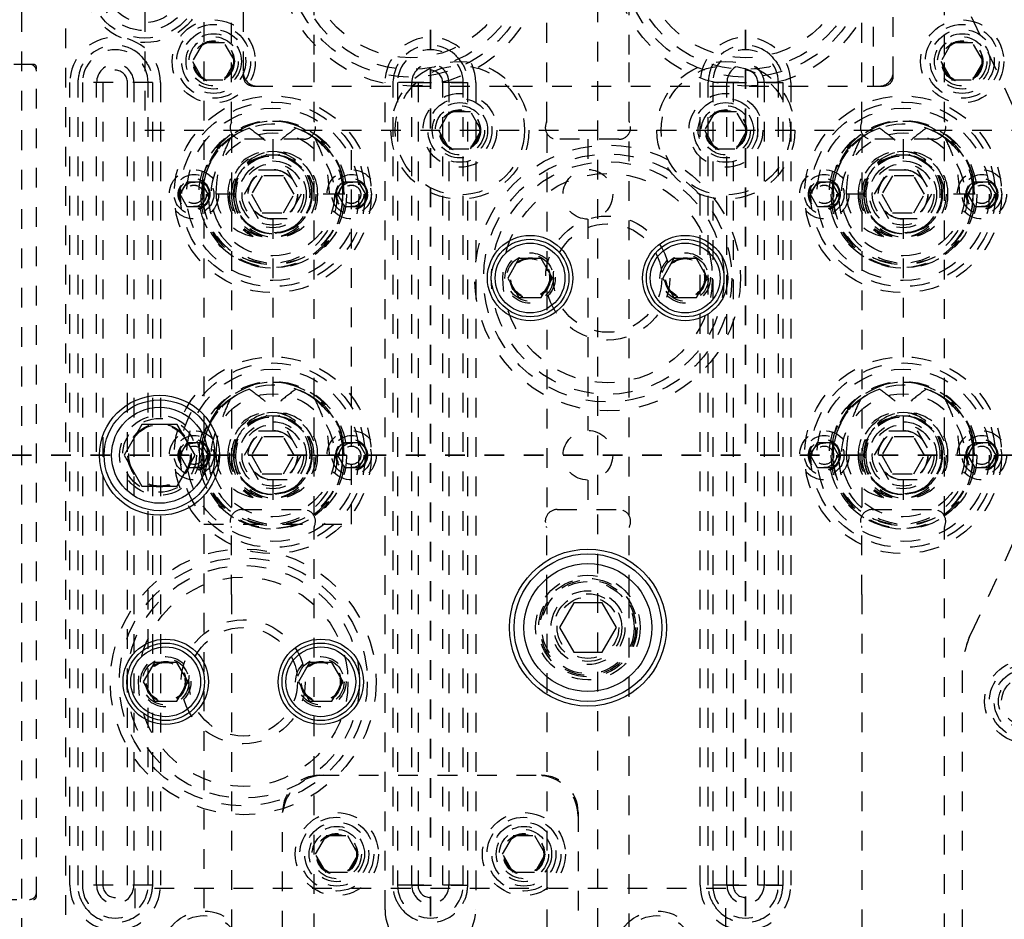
# Model space of a CAD drawing. Header units: inches. Extents: x 1694 to 2505, y -239 to -56.
# Tile 71 of 179: x 1748.53 to 1753.53, y -156.96 to -152.39. Entities that reach past the tile are written whole.
import ezdxf

# ---------------------------------------------------------------- set-up
doc = ezdxf.new("R2010")
doc.units = ezdxf.units.IN
doc.header["$LTSCALE"] = 0.5
doc.header["$MEASUREMENT"] = 0
doc.linetypes.add('HIDDEN', pattern=[0.225, 0.15, -0.075])
doc.linetypes.add('PHANTOM', pattern=[0.25, 0.125, -0.025, 0.025, -0.025, 0.025, -0.025])
doc.layers.add('SID-M-H', color=4, linetype='HIDDEN')
doc.layers.add('SID-M-S', color=105, linetype='Continuous')

msp = doc.modelspace()

# ---------------------------------------------------------------- linework, layer by layer
at = {"color": 7, "linetype": 'PHANTOM', "lineweight": 35}
for p, q in [((1750.61658, -137.23909), (1750.61658, -171.9591)), ((1752.21658, -137.23909), (1752.21658, -171.9591)), ((1774.79158, -154.5991), (1727.51658, -154.5991))]:
    msp.add_line(p, q, dxfattribs=at)
at = {"layer": 'SID-M-H'}
for p, q in [((1749.46658, -142.5991), (1749.46658, -166.5991)), ((1751.46658, -166.5991), (1751.46658, -142.5991)), ((1748.54158, -147.3491), (1748.54158, -161.8491)), ((1749.16658, -149.9491), (1749.16658, -152.9491)), ((1752.96658, -152.6741), (1752.96658, -150.1416)), ((1748.76658, -157.93225), (1748.76658, -150.49094)), ((1749.60713, -152.90413), (1749.60713, -150.96073)), ((1750.02603, -152.56357), (1750.02603, -150.96073)), ((1751.20713, -152.90413), (1751.20713, -150.96073)), ((1749.66658, -151.1491), (1749.66658, -152.6741)), ((1751.62603, -152.56357), (1751.62603, -151.27386)), ((1752.80713, -152.90413), (1752.80713, -151.27386)), ((1753.22603, -152.56357), (1753.22603, -151.27386)), ((1752.86658, -152.7241), (1752.86658, -151.3241)), ((1753.36156, -152.37054), (1753.91266, -153.55238)), ((1749.46246, -152.50535), (1749.40833, -152.5991)), ((1749.57071, -152.50535), (1749.46246, -152.50535)), ((1749.62484, -152.5991), (1749.57071, -152.50535)), ((1753.26246, -152.50535), (1753.20833, -152.5991)), ((1753.37071, -152.50535), (1753.26246, -152.50535)), ((1753.42484, -152.5991), (1753.37071, -152.50535)), ((1750.02603, -152.90413), (1750.02603, -152.56357)), ((1751.62603, -152.90413), (1751.62603, -152.56357)), ((1753.22603, -152.90413), (1753.22603, -152.56357)), ((1748.60158, -152.6141), (1746.61658, -152.6141)), ((1749.40833, -152.5991), (1749.46246, -152.69285)), ((1749.57071, -152.69285), (1749.62484, -152.5991)), ((1753.20833, -152.5991), (1753.26246, -152.69285)), ((1753.37071, -152.69285), (1753.42484, -152.5991)), ((1748.61658, -156.8391), (1748.61658, -152.6291)), ((1748.78658, -156.78212), (1748.78658, -152.70657)), ((1748.82761, -156.78212), (1748.82761, -152.70657)), ((1749.20556, -152.70657), (1748.82761, -152.70657)), ((1748.84992, -152.70657), (1748.84992, -156.78212)), ((1748.92209, -156.78212), (1748.92209, -152.70657)), ((1748.95408, -152.70657), (1748.95408, -156.78212)), ((1749.07908, -156.78212), (1749.07908, -152.70657)), ((1749.11107, -152.70657), (1749.11107, -156.78212)), ((1749.18324, -156.78212), (1749.18324, -152.70657)), ((1749.20556, -152.70657), (1749.20556, -156.78212)), ((1749.24658, -152.70657), (1749.24658, -156.78212)), ((1749.46246, -152.69285), (1749.57071, -152.69285)), ((1750.38658, -156.90712), (1750.38658, -152.70657)), ((1750.42761, -156.78212), (1750.42761, -152.70657)), ((1750.55408, -152.70657), (1750.42761, -152.70657)), ((1750.44992, -152.70657), (1750.44992, -156.78212)), ((1750.52209, -152.70657), (1750.80556, -152.70657)), ((1750.52209, -156.78212), (1750.52209, -152.70657)), ((1750.78324, -152.70657), (1750.55408, -152.70657)), ((1750.55408, -152.70657), (1750.55408, -156.78212)), ((1750.67908, -156.78212), (1750.67908, -152.70657)), ((1750.71107, -152.70657), (1750.71107, -156.78212)), ((1750.78324, -156.78212), (1750.78324, -152.70657)), ((1750.80556, -152.70657), (1750.80556, -156.78212)), ((1750.84658, -152.70657), (1750.84658, -156.90712)), ((1751.98658, -156.78212), (1751.98658, -152.70657)), ((1752.02761, -156.78212), (1752.02761, -152.70657)), ((1752.15408, -152.70657), (1752.02761, -152.70657)), ((1752.04992, -152.70657), (1752.04992, -156.78212)), ((1752.12209, -152.70657), (1752.40556, -152.70657)), ((1752.12209, -156.78212), (1752.12209, -152.70657)), ((1752.38324, -152.70657), (1752.15408, -152.70657)), ((1752.15408, -152.70657), (1752.15408, -156.78212)), ((1752.27908, -156.78212), (1752.27908, -152.70657)), ((1752.31107, -152.70657), (1752.31107, -156.78212)), ((1752.38324, -156.78212), (1752.38324, -152.70657)), ((1752.40556, -152.70657), (1752.40556, -156.78212)), ((1752.44658, -152.70657), (1752.44658, -156.78212)), ((1753.26246, -152.69285), (1753.37071, -152.69285)), ((1749.71658, -152.7241), (1751.03468, -152.7241)), ((1751.03468, -152.7241), (1752.91658, -152.7241)), ((1750.71246, -152.85535), (1750.65833, -152.9491)), ((1750.82071, -152.85535), (1750.71246, -152.85535)), ((1750.87484, -152.9491), (1750.82071, -152.85535)), ((1752.06246, -152.85535), (1752.00833, -152.9491)), ((1752.17071, -152.85535), (1752.06246, -152.85535)), ((1752.22484, -152.9491), (1752.17071, -152.85535)), ((1749.16658, -152.9491), (1753.66658, -152.9491)), ((1749.60713, -152.96277), (1749.60713, -154.90652)), ((1750.02603, -154.90652), (1750.02603, -152.96277)), ((1750.21658, -154.9491), (1750.21658, -152.9491)), ((1750.65833, -152.9491), (1750.71246, -153.04285)), ((1750.82071, -153.04285), (1750.87484, -152.9491)), ((1751.20713, -152.96277), (1751.20713, -154.90652)), ((1751.62603, -154.90652), (1751.62603, -152.96277)), ((1752.00833, -152.9491), (1752.06246, -153.04285)), ((1752.17071, -153.04285), (1752.22484, -152.9491)), ((1752.80713, -152.96277), (1752.80713, -154.90652)), ((1753.22603, -154.90652), (1753.22603, -152.96277)), ((1749.97303, -152.99464), (1749.66013, -152.99464)), ((1749.81658, -152.99464), (1749.81658, -153.1481)), ((1750.05841, -153.01249), (1750.01533, -152.97844)), ((1750.07463, -153.02848), (1750.05841, -153.01249)), ((1751.57303, -152.99464), (1751.26013, -152.99464)), ((1751.41658, -152.99464), (1751.41658, -153.1481)), ((1753.17303, -152.99464), (1752.86013, -152.99464)), ((1753.01658, -152.99464), (1753.01658, -153.1481)), ((1753.25841, -153.01249), (1753.21533, -152.97844)), ((1753.27463, -153.02848), (1753.25841, -153.01249)), ((1750.71246, -153.04285), (1750.82071, -153.04285)), ((1752.06246, -153.04285), (1752.17071, -153.04285)), ((1749.67225, -153.2741), (1749.74441, -153.1491)), ((1749.74441, -153.1491), (1749.88875, -153.1491)), ((1749.88875, -153.1491), (1749.96092, -153.2741)), ((1752.87225, -153.2741), (1752.94441, -153.1491)), ((1752.94441, -153.1491), (1753.08875, -153.1491)), ((1753.08875, -153.1491), (1753.16092, -153.2741)), ((1749.3805, -153.2116), (1749.34441, -153.2741)), ((1749.45267, -153.2116), (1749.3805, -153.2116)), ((1749.48875, -153.2741), (1749.45267, -153.2116)), ((1749.45926, -153.19275), (1749.45463, -153.2741)), ((1749.76246, -153.18035), (1749.70833, -153.2741)), ((1749.87071, -153.18035), (1749.76246, -153.18035)), ((1749.92484, -153.2741), (1749.87071, -153.18035)), ((1750.1805, -153.2116), (1750.14441, -153.2741)), ((1750.17854, -153.2741), (1750.1739, -153.19275)), ((1750.25267, -153.2116), (1750.1805, -153.2116)), ((1750.28875, -153.2741), (1750.25267, -153.2116)), ((1752.5805, -153.2116), (1752.54441, -153.2741)), ((1752.65267, -153.2116), (1752.5805, -153.2116)), ((1752.68875, -153.2741), (1752.65267, -153.2116)), ((1752.65926, -153.19275), (1752.65463, -153.2741)), ((1752.96246, -153.18035), (1752.90833, -153.2741)), ((1753.07071, -153.18035), (1752.96246, -153.18035)), ((1753.12484, -153.2741), (1753.07071, -153.18035)), ((1753.3805, -153.2116), (1753.34441, -153.2741)), ((1753.37854, -153.2741), (1753.3739, -153.19275)), ((1753.45267, -153.2116), (1753.3805, -153.2116)), ((1753.48875, -153.2741), (1753.45267, -153.2116)), ((1749.34441, -153.2741), (1749.3805, -153.3366)), ((1749.62761, -153.2741), (1749.45056, -153.2741)), ((1749.45267, -153.3366), (1749.48875, -153.2741)), ((1749.74441, -153.3991), (1749.67225, -153.2741)), ((1749.70833, -153.2741), (1749.76246, -153.36785)), ((1749.87071, -153.36785), (1749.92484, -153.2741)), ((1749.96092, -153.2741), (1749.88875, -153.3991)), ((1750.00556, -153.2741), (1750.01533, -153.2741)), ((1750.17283, -153.2741), (1750.01533, -153.2741)), ((1750.14441, -153.2741), (1750.1805, -153.3366)), ((1750.18261, -153.2741), (1750.17283, -153.2741)), ((1750.25267, -153.3366), (1750.28875, -153.2741)), ((1752.54441, -153.2741), (1752.5805, -153.3366)), ((1752.82761, -153.2741), (1752.65056, -153.2741)), ((1752.65267, -153.3366), (1752.68875, -153.2741)), ((1752.94441, -153.3991), (1752.87225, -153.2741)), ((1752.90833, -153.2741), (1752.96246, -153.36785)), ((1753.07071, -153.36785), (1753.12484, -153.2741)), ((1753.16092, -153.2741), (1753.08875, -153.3991)), ((1753.20556, -153.2741), (1753.21533, -153.2741)), ((1753.37283, -153.2741), (1753.21533, -153.2741)), ((1753.34441, -153.2741), (1753.3805, -153.3366)), ((1753.38261, -153.2741), (1753.37283, -153.2741)), ((1753.45267, -153.3366), (1753.48875, -153.2741)), ((1749.3805, -153.3366), (1749.45267, -153.3366)), ((1750.1805, -153.3366), (1750.25267, -153.3366)), ((1752.5805, -153.3366), (1752.65267, -153.3366)), ((1753.3805, -153.3366), (1753.45267, -153.3366)), ((1749.88875, -153.3991), (1749.74441, -153.3991)), ((1749.76246, -153.36785), (1749.87071, -153.36785)), ((1749.81658, -153.4001), (1749.81658, -154.4731)), ((1751.41658, -153.4001), (1751.41658, -154.4731)), ((1753.08875, -153.3991), (1752.94441, -153.3991)), ((1752.96246, -153.36785), (1753.07071, -153.36785)), ((1753.01658, -153.4001), (1753.01658, -154.4731)), ((1750.05841, -154.33749), (1750.01533, -154.30344)), ((1753.25841, -154.33749), (1753.21533, -154.30344)), ((1750.07463, -154.35348), (1750.05841, -154.33749)), ((1753.27463, -154.35348), (1753.25841, -154.33749)), ((1753.91266, -154.32081), (1753.36156, -155.50265)), ((1749.67225, -154.5991), (1749.74441, -154.4741)), ((1749.76246, -154.50535), (1749.70833, -154.5991)), ((1749.74441, -154.4741), (1749.88875, -154.4741)), ((1749.87071, -154.50535), (1749.76246, -154.50535)), ((1749.92484, -154.5991), (1749.87071, -154.50535)), ((1749.88875, -154.4741), (1749.96092, -154.5991)), ((1752.87225, -154.5991), (1752.94441, -154.4741)), ((1752.96246, -154.50535), (1752.90833, -154.5991)), ((1752.94441, -154.4741), (1753.08875, -154.4741)), ((1753.07071, -154.50535), (1752.96246, -154.50535)), ((1753.12484, -154.5991), (1753.07071, -154.50535)), ((1753.08875, -154.4741), (1753.16092, -154.5991)), ((1749.3805, -154.5366), (1749.34441, -154.5991)), ((1749.45267, -154.5366), (1749.3805, -154.5366)), ((1749.48875, -154.5991), (1749.45267, -154.5366)), ((1749.45926, -154.51775), (1749.45463, -154.5991)), ((1750.1805, -154.5366), (1750.14441, -154.5991)), ((1750.17854, -154.5991), (1750.1739, -154.51775)), ((1750.25267, -154.5366), (1750.1805, -154.5366)), ((1750.28875, -154.5991), (1750.25267, -154.5366)), ((1752.5805, -154.5366), (1752.54441, -154.5991)), ((1752.65267, -154.5366), (1752.5805, -154.5366)), ((1752.68875, -154.5991), (1752.65267, -154.5366)), ((1752.65926, -154.51775), (1752.65463, -154.5991)), ((1753.3805, -154.5366), (1753.34441, -154.5991)), ((1753.37854, -154.5991), (1753.3739, -154.51775)), ((1753.45267, -154.5366), (1753.3805, -154.5366)), ((1753.48875, -154.5991), (1753.45267, -154.5366)), ((1749.34441, -154.5991), (1749.3805, -154.6616)), ((1749.62761, -154.5991), (1749.45056, -154.5991)), ((1749.45267, -154.6616), (1749.48875, -154.5991)), ((1749.74441, -154.7241), (1749.67225, -154.5991)), ((1749.70833, -154.5991), (1749.76246, -154.69285)), ((1749.87071, -154.69285), (1749.92484, -154.5991)), ((1749.96092, -154.5991), (1749.88875, -154.7241)), ((1750.00556, -154.5991), (1750.17283, -154.5991)), ((1750.14441, -154.5991), (1750.1805, -154.6616)), ((1750.18261, -154.5991), (1750.17283, -154.5991)), ((1750.25267, -154.6616), (1750.28875, -154.5991)), ((1752.54441, -154.5991), (1752.5805, -154.6616)), ((1752.82761, -154.5991), (1752.65056, -154.5991)), ((1752.65267, -154.6616), (1752.68875, -154.5991)), ((1752.94441, -154.7241), (1752.87225, -154.5991)), ((1752.90833, -154.5991), (1752.96246, -154.69285)), ((1753.07071, -154.69285), (1753.12484, -154.5991)), ((1753.16092, -154.5991), (1753.08875, -154.7241)), ((1753.20556, -154.5991), (1753.21533, -154.5991)), ((1753.38261, -154.5991), (1753.21533, -154.5991)), ((1753.34441, -154.5991), (1753.3805, -154.6616)), ((1753.45267, -154.6616), (1753.48875, -154.5991)), ((1749.3805, -154.6616), (1749.45267, -154.6616)), ((1750.1805, -154.6616), (1750.25267, -154.6616)), ((1752.5805, -154.6616), (1752.65267, -154.6616)), ((1753.3805, -154.6616), (1753.45267, -154.6616)), ((1749.76246, -154.69285), (1749.87071, -154.69285)), ((1752.96246, -154.69285), (1753.07071, -154.69285)), ((1749.88875, -154.7241), (1749.74441, -154.7241)), ((1749.81658, -154.7251), (1749.81658, -154.87464)), ((1751.41658, -154.7251), (1751.41658, -154.87464)), ((1753.08875, -154.7241), (1752.94441, -154.7241)), ((1753.01658, -154.7251), (1753.01658, -154.87464)), ((1749.66013, -154.87464), (1749.97303, -154.87464)), ((1751.26013, -154.87464), (1751.57303, -154.87464)), ((1752.86013, -154.87464), (1753.17303, -154.87464)), ((1749.46658, -154.9491), (1750.21658, -154.9491)), ((1749.60713, -155.30571), (1749.60713, -154.96515)), ((1750.02603, -157.0261), (1750.02603, -154.96515)), ((1751.20713, -155.30571), (1751.20713, -154.96515)), ((1751.62603, -155.30571), (1751.62603, -154.96515)), ((1752.80713, -155.30571), (1752.80713, -154.96515)), ((1753.22603, -157.0261), (1753.22603, -154.96515)), ((1749.60713, -155.30571), (1749.60713, -157.09154)), ((1751.20713, -155.30571), (1751.20713, -157.09154)), ((1751.62603, -157.0261), (1751.62603, -155.30571)), ((1752.80713, -155.30571), (1752.80713, -157.09154)), ((1753.31658, -155.70551), (1753.31658, -159.9316)), ((1750.05358, -156.2241), (1751.17958, -156.2241)), ((1749.86658, -158.4121), (1749.86658, -156.4111)), ((1751.36658, -156.4111), (1751.36658, -158.4121)), ((1750.03333, -156.6241), (1750.08746, -156.53035)), ((1750.08746, -156.53035), (1750.19571, -156.53035)), ((1750.19571, -156.53035), (1750.24984, -156.6241)), ((1750.98333, -156.6241), (1751.03746, -156.53035)), ((1751.03746, -156.53035), (1751.14571, -156.53035)), ((1751.14571, -156.53035), (1751.19984, -156.6241)), ((1750.08746, -156.71785), (1750.03333, -156.6241)), ((1750.24984, -156.6241), (1750.19571, -156.71785)), ((1751.03746, -156.71785), (1750.98333, -156.6241)), ((1751.19984, -156.6241), (1751.14571, -156.71785)), ((1750.19571, -156.71785), (1750.08746, -156.71785)), ((1751.14571, -156.71785), (1751.03746, -156.71785)), ((1749.20556, -156.78212), (1748.82761, -156.78212)), ((1749.11658, -156.7991), (1749.11658, -158.7991)), ((1752.11658, -156.7991), (1749.11658, -156.7991)), ((1750.55408, -156.78212), (1750.42761, -156.78212)), ((1750.52209, -156.78212), (1750.80556, -156.78212)), ((1750.78324, -156.78212), (1750.55408, -156.78212)), ((1752.15408, -156.78212), (1752.02761, -156.78212)), ((1752.11658, -158.7991), (1752.11658, -156.7991)), ((1752.12209, -156.78212), (1752.40556, -156.78212)), ((1752.38324, -156.78212), (1752.15408, -156.78212)), ((1746.61658, -156.8541), (1748.60158, -156.8541))]:
    msp.add_line(p, q, dxfattribs=at)
for centre, radius in [((1750.51658, -152.0491), 0.675), ((1752.21658, -152.0491), 0.675), ((1750.51658, -152.0491), 0.62992), ((1750.51658, -152.0491), 0.59055), ((1752.21658, -152.0491), 0.62992), ((1752.21658, -152.0491), 0.59055), ((1750.51658, -152.0491), 0.5315), ((1752.21658, -152.0491), 0.5315), ((1749.16658, -152.1991), 0.3045), ((1749.16658, -152.1991), 0.28125), ((1749.16658, -152.1991), 0.24375), ((1749.16658, -152.1991), 0.203), ((1749.51658, -152.5991), 0.211), ((1749.51658, -152.5991), 0.1875), ((1753.31658, -152.5991), 0.211), ((1753.31658, -152.5991), 0.1875), ((1749.51658, -152.5991), 0.1625), ((1749.51658, -152.5991), 0.1405), ((1753.31658, -152.5991), 0.1625), ((1753.31658, -152.5991), 0.1405), ((1749.51658, -152.5991), 0.125), ((1749.51658, -152.5991), 0.10497), ((1749.51658, -152.5991), 0.1047), ((1749.51658, -152.5991), 0.10418), ((1749.51658, -152.5991), 0.1005), ((1753.31658, -152.5991), 0.125), ((1753.31658, -152.5991), 0.10497), ((1753.31658, -152.5991), 0.1047), ((1753.31658, -152.5991), 0.10418), ((1753.31658, -152.5991), 0.1005), ((1750.76658, -152.9491), 0.35), ((1752.11658, -152.9491), 0.35), ((1750.76658, -152.9491), 0.32812), ((1752.11658, -152.9491), 0.32812), ((1750.76658, -152.9491), 0.1875), ((1752.11658, -152.9491), 0.1875), ((1749.81658, -153.2741), 0.5), ((1749.81658, -153.2741), 0.46875), ((1750.76658, -152.9491), 0.1625), ((1750.76658, -152.9491), 0.1405), ((1752.11658, -152.9491), 0.1625), ((1752.11658, -152.9491), 0.1405), ((1753.01658, -153.2741), 0.5), ((1753.01658, -153.2741), 0.46875), ((1749.81658, -153.2741), 0.4375), ((1750.76658, -152.9491), 0.125), ((1750.76658, -152.9491), 0.10497), ((1750.76658, -152.9491), 0.1047), ((1750.76658, -152.9491), 0.10418), ((1750.76658, -152.9491), 0.1005), ((1752.11658, -152.9491), 0.125), ((1752.11658, -152.9491), 0.10497), ((1752.11658, -152.9491), 0.1047), ((1752.11658, -152.9491), 0.10418), ((1752.11658, -152.9491), 0.1005), ((1753.01658, -153.2741), 0.4375), ((1749.81658, -153.2741), 0.375), ((1753.01658, -153.2741), 0.375), ((1749.81658, -153.2741), 0.3125), ((1753.01658, -153.2741), 0.3125), ((1749.81658, -153.2741), 0.21875), ((1751.51658, -153.6991), 0.675), ((1753.01658, -153.2741), 0.21875), ((1749.81658, -153.2741), 0.19875), ((1749.81658, -153.2741), 0.1953), ((1749.81658, -153.2741), 0.17), ((1751.51658, -153.6991), 0.62992), ((1751.51658, -153.6991), 0.59055), ((1753.01658, -153.2741), 0.19875), ((1753.01658, -153.2741), 0.1953), ((1753.01658, -153.2741), 0.17), ((1749.41658, -153.2741), 0.125), ((1749.81658, -153.2741), 0.15625), ((1749.81658, -153.2741), 0.126), ((1749.81658, -153.2741), 0.125), ((1750.21658, -153.2741), 0.125), ((1751.41658, -153.2741), 0.126), ((1752.61658, -153.2741), 0.125), ((1753.01658, -153.2741), 0.15625), ((1753.01658, -153.2741), 0.126), ((1753.01658, -153.2741), 0.125), ((1753.41658, -153.2741), 0.125), ((1749.41658, -153.2741), 0.1005), ((1749.41658, -153.2741), 0.08068), ((1749.41658, -153.2741), 0.08006), ((1749.41658, -153.2741), 0.07603), ((1749.41658, -153.2741), 0.0625), ((1750.21658, -153.2741), 0.1005), ((1750.21658, -153.2741), 0.08068), ((1750.21658, -153.2741), 0.08006), ((1750.21658, -153.2741), 0.07603), ((1750.21658, -153.2741), 0.0625), ((1751.51658, -153.6991), 0.5315), ((1752.61658, -153.2741), 0.1005), ((1752.61658, -153.2741), 0.08068), ((1752.61658, -153.2741), 0.08006), ((1752.61658, -153.2741), 0.07603), ((1752.61658, -153.2741), 0.0625), ((1753.41658, -153.2741), 0.1005), ((1753.41658, -153.2741), 0.08068), ((1753.41658, -153.2741), 0.08006), ((1753.41658, -153.2741), 0.07603), ((1753.41658, -153.2741), 0.0625), ((1749.41658, -153.2741), 0.04688), ((1749.41658, -153.2741), 0.0465), ((1750.21658, -153.2741), 0.04688), ((1750.21658, -153.2741), 0.0465), ((1752.61658, -153.2741), 0.04688), ((1752.61658, -153.2741), 0.0465), ((1753.41658, -153.2741), 0.04688), ((1753.41658, -153.2741), 0.0465), ((1751.51658, -153.6991), 0.31496), ((1751.51658, -153.6991), 0.27559), ((1751.12288, -153.6991), 0.12795), ((1751.12288, -153.6991), 0.11811), ((1751.12288, -153.6991), 0.10289), ((1751.12288, -153.6991), 0.10262), ((1751.12288, -153.6991), 0.1021), ((1751.12288, -153.6991), 0.09843), ((1751.91028, -153.6991), 0.12795), ((1751.91028, -153.6991), 0.11811), ((1751.91028, -153.6991), 0.10289), ((1751.91028, -153.6991), 0.10262), ((1751.91028, -153.6991), 0.1021), ((1751.91028, -153.6991), 0.09843), ((1749.81658, -154.5991), 0.5), ((1753.01658, -154.5991), 0.5), ((1749.81658, -154.5991), 0.46875), ((1749.81658, -154.5991), 0.4375), ((1753.01658, -154.5991), 0.46875), ((1753.01658, -154.5991), 0.4375), ((1749.81658, -154.5991), 0.375), ((1753.01658, -154.5991), 0.375), ((1749.81658, -154.5991), 0.3125), ((1753.01658, -154.5991), 0.3125), ((1749.24158, -154.5991), 0.203), ((1749.24158, -154.5991), 0.1875), ((1749.81658, -154.5991), 0.21875), ((1749.81658, -154.5991), 0.19875), ((1749.81658, -154.5991), 0.1953), ((1753.01658, -154.5991), 0.21875), ((1753.01658, -154.5991), 0.19875), ((1753.01658, -154.5991), 0.1953), ((1749.24158, -154.5991), 0.16072), ((1749.24158, -154.5991), 0.16045), ((1749.24158, -154.5991), 0.15993), ((1749.24158, -154.5991), 0.15625), ((1749.81658, -154.5991), 0.17), ((1749.81658, -154.5991), 0.15625), ((1753.01658, -154.5991), 0.17), ((1753.01658, -154.5991), 0.15625), ((1749.41658, -154.5991), 0.125), ((1749.41658, -154.5991), 0.1005), ((1749.81658, -154.5991), 0.126), ((1749.81658, -154.5991), 0.125), ((1750.21658, -154.5991), 0.125), ((1750.21658, -154.5991), 0.1005), ((1751.41658, -154.5991), 0.126), ((1752.61658, -154.5991), 0.125), ((1752.61658, -154.5991), 0.1005), ((1753.01658, -154.5991), 0.126), ((1753.01658, -154.5991), 0.125), ((1753.41658, -154.5991), 0.125), ((1753.41658, -154.5991), 0.1005), ((1749.41658, -154.5991), 0.08068), ((1749.41658, -154.5991), 0.08006), ((1749.41658, -154.5991), 0.07603), ((1749.41658, -154.5991), 0.0625), ((1749.41658, -154.5991), 0.04688), ((1749.41658, -154.5991), 0.0465), ((1750.21658, -154.5991), 0.08068), ((1750.21658, -154.5991), 0.08006), ((1750.21658, -154.5991), 0.07603), ((1750.21658, -154.5991), 0.0625), ((1750.21658, -154.5991), 0.04688), ((1750.21658, -154.5991), 0.0465), ((1752.61658, -154.5991), 0.08068), ((1752.61658, -154.5991), 0.08006), ((1752.61658, -154.5991), 0.07603), ((1752.61658, -154.5991), 0.0625), ((1752.61658, -154.5991), 0.04688), ((1752.61658, -154.5991), 0.0465), ((1753.41658, -154.5991), 0.08068), ((1753.41658, -154.5991), 0.08006), ((1753.41658, -154.5991), 0.07603), ((1753.41658, -154.5991), 0.0625), ((1753.41658, -154.5991), 0.04688), ((1753.41658, -154.5991), 0.0465), ((1749.66658, -155.7491), 0.675), ((1749.66658, -155.7491), 0.62992), ((1749.66658, -155.7491), 0.59055), ((1751.41658, -155.4741), 0.2655), ((1749.66658, -155.7491), 0.5315), ((1751.41658, -155.4741), 0.25), ((1751.41658, -155.4741), 0.24219), ((1751.41658, -155.4741), 0.23438), ((1751.41658, -155.4741), 0.1875), ((1751.41658, -155.4741), 0.17187), ((1751.41658, -155.4741), 0.15625), ((1749.66658, -155.7491), 0.31496), ((1749.66658, -155.7491), 0.27559), ((1749.27288, -155.7491), 0.12795), ((1749.27288, -155.7491), 0.11811), ((1749.27288, -155.7491), 0.10289), ((1749.27288, -155.7491), 0.10262), ((1749.27288, -155.7491), 0.1021), ((1749.27288, -155.7491), 0.09843), ((1750.06028, -155.7491), 0.12795), ((1750.06028, -155.7491), 0.11811), ((1750.06028, -155.7491), 0.10289), ((1750.06028, -155.7491), 0.10262), ((1750.06028, -155.7491), 0.1021), ((1750.06028, -155.7491), 0.09843), ((1753.64158, -155.8491), 0.211), ((1753.64158, -155.8491), 0.1875), ((1753.64158, -155.8491), 0.1625), ((1753.64158, -155.8491), 0.1405), ((1753.64158, -155.8491), 0.125), ((1750.14158, -156.6241), 0.211), ((1751.09158, -156.6241), 0.211), ((1750.14158, -156.6241), 0.1875), ((1750.14158, -156.6241), 0.1625), ((1751.09158, -156.6241), 0.1875), ((1751.09158, -156.6241), 0.1625), ((1750.14158, -156.6241), 0.1405), ((1750.14158, -156.6241), 0.125), ((1751.09158, -156.6241), 0.1405), ((1751.09158, -156.6241), 0.125), ((1750.14158, -156.6241), 0.10497), ((1750.14158, -156.6241), 0.1047), ((1750.14158, -156.6241), 0.10418), ((1750.14158, -156.6241), 0.1005), ((1751.09158, -156.6241), 0.10497), ((1751.09158, -156.6241), 0.1047), ((1751.09158, -156.6241), 0.10418), ((1751.09158, -156.6241), 0.1005), ((1749.46658, -157.1241), 0.211), ((1751.76658, -157.1241), 0.211), ((1749.46658, -157.1241), 0.1875), ((1751.76658, -157.1241), 0.1875)]:
    msp.add_circle(centre, radius, dxfattribs=at)
for centre, radius, start, end in [((1749.01658, -152.70657), 0.23, 0, 180), ((1750.61658, -152.70657), 0.23, 0, 180), ((1752.21658, -152.70657), 0.23, 0, 180), ((1749.01658, -152.70657), 0.16666, 0, 180), ((1749.01658, -152.70657), 0.18898, 49.1751, 130.8249), ((1750.61658, -152.70657), 0.16666, 0, 180), ((1750.61658, -152.70657), 0.18898, 49.1751, 130.8249), ((1752.21658, -152.70657), 0.16666, 0, 180), ((1752.21658, -152.70657), 0.18898, 49.1751, 130.8249), ((1748.58158, -152.6491), 0.035, 0, 90), ((1748.60158, -152.6291), 0.015, 0, 90), ((1749.01658, -152.70657), 0.09449, 0, 180), ((1750.61658, -152.70657), 0.09449, 0, 180), ((1752.21658, -152.70657), 0.09449, 0, 180), ((1749.01658, -152.70657), 0.0625, 0, 180), ((1749.73658, -152.6541), 0.07, 180, 270), ((1750.61658, -152.70657), 0.0625, 0, 180), ((1752.21658, -152.70657), 0.0625, 0, 180), ((1752.89658, -152.6541), 0.07, 270, 0), ((1749.71658, -152.6741), 0.05, 180, 270), ((1752.91658, -152.6741), 0.05, 270, 0), ((1749.81255, -153.26415), 0.36043, 358.4181, 168.57537), ((1749.82062, -153.26415), 0.36043, 11.42463, 181.5819), ((1749.66013, -152.93464), 0.06, 154.15807, 270), ((1749.59713, -152.90413), 0.01, 334.15807, 0), ((1749.97303, -152.93464), 0.06, 270, 25.84193), ((1750.03603, -152.90413), 0.01, 180, 205.84193), ((1751.26013, -152.93464), 0.06, 154.15807, 270), ((1751.19713, -152.90413), 0.01, 334.15807, 0), ((1751.57303, -152.93464), 0.06, 270, 25.84193), ((1751.63603, -152.90413), 0.01, 180, 205.84193), ((1753.01255, -153.26415), 0.36043, 358.4181, 168.57537), ((1753.02062, -153.26415), 0.36043, 11.42463, 181.5819), ((1752.86013, -152.93464), 0.06, 154.15807, 270), ((1752.79713, -152.90413), 0.01, 334.15807, 0), ((1753.17303, -152.93464), 0.06, 270, 25.84193), ((1753.23603, -152.90413), 0.01, 180, 205.84193), ((1749.81196, -153.27082), 0.35164, 108.87727, 180.53304), ((1749.81658, -153.2741), 0.35625, 56.08967, 14.72257), ((1749.82868, -153.25976), 0.33878, 51.38503, 71.71349), ((1753.01196, -153.27082), 0.35164, 108.87727, 180.53304), ((1753.01658, -153.2741), 0.35625, 56.08967, 14.72257), ((1753.02868, -153.25976), 0.33878, 51.38503, 71.71349), ((1749.80205, -153.26867), 0.21335, 358.54323, 181.45677), ((1749.83112, -153.26867), 0.21335, 358.54323, 181.45677), ((1753.00205, -153.26867), 0.21335, 358.54323, 181.45677), ((1753.03112, -153.26867), 0.21335, 358.54323, 181.45677), ((1749.81331, -153.2701), 0.19551, 77.47985, 181.17228), ((1749.82643, -153.27194), 0.19883, 104.25371, 180.61984), ((1749.81986, -153.2701), 0.19551, 358.82772, 102.52015), ((1749.80673, -153.27194), 0.19883, 359.38016, 75.74629), ((1753.01331, -153.2701), 0.19551, 77.47985, 181.17228), ((1753.02643, -153.27194), 0.19883, 104.25371, 180.61984), ((1753.01986, -153.2701), 0.19551, 358.82772, 102.52015), ((1753.00673, -153.27194), 0.19883, 359.38016, 75.74629), ((1749.81169, -153.28328), 0.36125, 178.54323, 1.45677), ((1749.82147, -153.28328), 0.36125, 178.54323, 1.45677), ((1749.80205, -153.28247), 0.34182, 178.59677, 1.40323), ((1749.83112, -153.28247), 0.34182, 178.59677, 1.40323), ((1749.80205, -153.27952), 0.21335, 178.54323, 1.45677), ((1749.82844, -153.2757), 0.23968, 179.61661, 242.34623), ((1749.83112, -153.27952), 0.21335, 178.54323, 1.45677), ((1749.81169, -153.27876), 0.19392, 178.62044, 1.37956), ((1749.82147, -153.27876), 0.19392, 178.62044, 1.37956), ((1753.01169, -153.28328), 0.36125, 178.54323, 1.45677), ((1753.02147, -153.28328), 0.36125, 178.54323, 1.45677), ((1753.00205, -153.28247), 0.34182, 178.59677, 1.40323), ((1753.03112, -153.28247), 0.34182, 178.59677, 1.40323), ((1753.00205, -153.27952), 0.21335, 178.54323, 1.45677), ((1753.02844, -153.2757), 0.23968, 179.61661, 242.34623), ((1753.03112, -153.27952), 0.21335, 178.54323, 1.45677), ((1753.01169, -153.27876), 0.19392, 178.62044, 1.37956), ((1753.02147, -153.27876), 0.19392, 178.62044, 1.37956), ((1749.81255, -154.58915), 0.36043, 358.4181, 168.57537), ((1749.82062, -154.58915), 0.36043, 11.42463, 181.5819), ((1749.81196, -154.59582), 0.35164, 108.87727, 180.53304), ((1749.81658, -154.5991), 0.35625, 56.08967, 14.72257), ((1749.82868, -154.58476), 0.33878, 51.38503, 71.71349), ((1753.01255, -154.58915), 0.36043, 358.4181, 168.57537), ((1753.02062, -154.58915), 0.36043, 11.42463, 181.5819), ((1753.01196, -154.59582), 0.35164, 108.87727, 180.53304), ((1753.01658, -154.5991), 0.35625, 56.08967, 14.72257), ((1753.02868, -154.58476), 0.33878, 51.38503, 71.71349), ((1749.80205, -154.59367), 0.21335, 358.54323, 181.45677), ((1749.83112, -154.59367), 0.21335, 358.54323, 181.45677), ((1749.81331, -154.5951), 0.19551, 77.47985, 181.17228), ((1749.82643, -154.59694), 0.19883, 104.25371, 180.61984), ((1749.81986, -154.5951), 0.19551, 358.82772, 102.52015), ((1749.80673, -154.59694), 0.19883, 359.38016, 75.74629), ((1753.00205, -154.59367), 0.21335, 358.54323, 181.45677), ((1753.03112, -154.59367), 0.21335, 358.54323, 181.45677), ((1753.01331, -154.5951), 0.19551, 77.47985, 181.17228), ((1753.02643, -154.59694), 0.19883, 104.25371, 180.61984), ((1753.01986, -154.5951), 0.19551, 358.82772, 102.52015), ((1753.00673, -154.59694), 0.19883, 359.38016, 75.74629), ((1749.81169, -154.60828), 0.36125, 178.54323, 1.45677), ((1749.82147, -154.60828), 0.36125, 178.54323, 1.45677), ((1749.80205, -154.60747), 0.34182, 178.59677, 1.40323), ((1749.83112, -154.60747), 0.34182, 178.59677, 1.40323), ((1749.80205, -154.60452), 0.21335, 178.54323, 1.45677), ((1749.82844, -154.6007), 0.23968, 179.61661, 242.34623), ((1749.83112, -154.60452), 0.21335, 178.54323, 1.45677), ((1749.81169, -154.60376), 0.19392, 178.62044, 1.37956), ((1749.82147, -154.60376), 0.19392, 178.62044, 1.37956), ((1753.01169, -154.60828), 0.36125, 178.54323, 1.45677), ((1753.02147, -154.60828), 0.36125, 178.54323, 1.45677), ((1753.00205, -154.60747), 0.34182, 178.59677, 1.40323), ((1753.03112, -154.60747), 0.34182, 178.59677, 1.40323), ((1753.00205, -154.60452), 0.21335, 178.54323, 1.45677), ((1753.02844, -154.6007), 0.23968, 179.61661, 242.34623), ((1753.03112, -154.60452), 0.21335, 178.54323, 1.45677), ((1753.01169, -154.60376), 0.19392, 178.62044, 1.37956), ((1753.02147, -154.60376), 0.19392, 178.62044, 1.37956), ((1749.66013, -154.93464), 0.06, 90, 205.84193), ((1749.97303, -154.93464), 0.06, 334.15807, 90), ((1751.26013, -154.93464), 0.06, 90, 205.84193), ((1751.57303, -154.93464), 0.06, 334.15807, 90), ((1752.86013, -154.93464), 0.06, 90, 205.84193), ((1753.17303, -154.93464), 0.06, 334.15807, 90), ((1749.59713, -154.96515), 0.01, 0, 25.84193), ((1750.03603, -154.96515), 0.01, 154.15807, 180), ((1751.19713, -154.96515), 0.01, 0, 25.84193), ((1751.63603, -154.96515), 0.01, 154.15807, 180), ((1752.79713, -154.96515), 0.01, 0, 25.84193), ((1753.23603, -154.96515), 0.01, 154.15807, 180), ((1753.81658, -155.70994), 0.5, 155, 180), ((1753.79658, -155.70551), 0.48, 155, 180), ((1750.07408, -156.4316), 0.2075, 90, 180), ((1750.05358, -156.4111), 0.187, 90, 180), ((1751.15908, -156.4316), 0.2075, 0, 90), ((1751.17958, -156.4111), 0.187, 0, 90), ((1749.01658, -156.78212), 0.23, 180, 0), ((1749.01658, -156.78212), 0.16666, 180, 0), ((1749.01658, -156.78212), 0.09449, 180, 0), ((1749.01658, -156.78212), 0.0625, 180, 0), ((1750.61658, -156.78212), 0.16666, 180, 0), ((1750.61658, -156.78212), 0.09449, 180, 0), ((1750.61658, -156.78212), 0.0625, 180, 0), ((1752.21658, -156.78212), 0.23, 180, 0), ((1752.21658, -156.78212), 0.16666, 180, 0), ((1752.21658, -156.78212), 0.09449, 180, 0), ((1752.21658, -156.78212), 0.0625, 180, 0), ((1748.58158, -156.8191), 0.035, 270, 0), ((1748.60158, -156.8391), 0.015, 270, 0), ((1749.01658, -156.78212), 0.18898, 219.89839, 320.10099), ((1750.61658, -156.90712), 0.23, 180, 0), ((1750.61658, -156.78212), 0.18898, 219.89839, 320.10099), ((1752.21658, -156.78212), 0.18898, 219.89839, 320.10099)]:
    msp.add_arc(centre, radius, start, end, dxfattribs=at)
for centre, major_axis, ratio, start_param, end_param in [((1749.81109, -153.2741), (-0.36175, 0), 0.966834, 5.275983, 6.0484615), ((1749.82208, -153.2741), (0.36175, 0), 0.966834, 0.2347238, 1.0072023), ((1753.01109, -153.2741), (-0.36175, 0), 0.966834, 5.275983, 6.0484615), ((1753.02208, -153.2741), (0.36175, 0), 0.966834, 0.2347238, 1.0072023), ((1749.81101, -153.2741), (-0.20432, 0), 0.966834, 4.8772739, 6.2831853), ((1749.82215, -153.2741), (0.20432, 0), 0.966834, 0, 1.4059114), ((1753.01101, -153.2741), (-0.20432, 0), 0.966834, 4.8772739, 6.2831853), ((1753.02215, -153.2741), (0.20432, 0), 0.966834, 0, 1.4059114), ((1749.76278, -153.2741), (-0.23405, 0), 0.9318009, 0, 1.3747819), ((1749.89572, -153.2741), (0.28903, 0), 0.9410518, 3.1415927, 4.0466314), ((1752.96278, -153.2741), (-0.23405, 0), 0.9318009, 0, 1.3747819), ((1753.09572, -153.2741), (0.28903, 0), 0.9410518, 3.1415927, 4.0466314), ((1749.81109, -154.5991), (-0.36175, 0), 0.966834, 5.275983, 6.0484615), ((1749.82208, -154.5991), (0.36175, 0), 0.966834, 0.2347238, 1.0072023), ((1753.01109, -154.5991), (-0.36175, 0), 0.966834, 5.275983, 6.0484615), ((1753.02208, -154.5991), (0.36175, 0), 0.966834, 0.2347238, 1.0072023), ((1749.81101, -154.5991), (-0.20432, 0), 0.966834, 4.8772739, 6.2831853), ((1749.82215, -154.5991), (0.20432, 0), 0.966834, 0, 1.4059114), ((1753.01101, -154.5991), (-0.20432, 0), 0.966834, 4.8772739, 6.2831853), ((1753.02215, -154.5991), (0.20432, 0), 0.966834, 0, 1.4059114), ((1749.76278, -154.5991), (-0.23405, 0), 0.9318009, 0, 1.3747819), ((1749.89572, -154.5991), (0.28903, 0), 0.9410518, 3.1415927, 4.0466314), ((1752.96278, -154.5991), (-0.23405, 0), 0.9318009, 0, 1.3747819), ((1753.09572, -154.5991), (0.28903, 0), 0.9410518, 3.1415927, 4.0466314)]:
    msp.add_ellipse(centre, major_axis=major_axis, ratio=ratio, start_param=start_param, end_param=end_param, dxfattribs=at)
for points, knots in [([(1748.82761, -152.70657), (1748.83154, -152.67588), (1748.83857, -152.62099), (1748.87637, -152.58114), (1748.89304, -152.56357)], [0, 0, 0, 0, 0.5590895, 1, 1, 1, 1]), ([(1749.14013, -152.56357), (1749.16078, -152.58661), (1749.19773, -152.62782), (1749.20316, -152.68248), (1749.20556, -152.70657)], [0, 0, 0, 0, 0.5590895, 1, 1, 1, 1]), ([(1750.42761, -152.70657), (1750.43154, -152.67588), (1750.43857, -152.62099), (1750.47637, -152.58114), (1750.49304, -152.56357)], [0, 0, 0, 0, 0.5590895, 1, 1, 1, 1]), ([(1750.74013, -152.56357), (1750.76078, -152.58661), (1750.79773, -152.62782), (1750.80316, -152.68248), (1750.80556, -152.70657)], [0, 0, 0, 0, 0.5590895, 1, 1, 1, 1]), ([(1752.02761, -152.70657), (1752.03154, -152.67588), (1752.03857, -152.62099), (1752.07637, -152.58114), (1752.09304, -152.56357)], [0, 0, 0, 0, 0.5590895, 1, 1, 1, 1]), ([(1752.34013, -152.56357), (1752.36078, -152.58661), (1752.39773, -152.62782), (1752.40316, -152.68248), (1752.40556, -152.70657)], [0, 0, 0, 0, 0.5590895, 1, 1, 1, 1]), ([(1749.69819, -152.93809), (1749.72424, -152.95712), (1749.78142, -152.99888), (1749.82951, -153.0509), (1749.85569, -153.07923)], [0, 0, 0, 0, 0.4555436, 1, 1, 1, 1]), ([(1749.93498, -152.93809), (1749.90893, -152.95712), (1749.85174, -152.99888), (1749.80366, -153.0509), (1749.77748, -153.07923)], [0, 0, 0, 0, 0.4555436, 1, 1, 1, 1]), ([(1752.89819, -152.93809), (1752.92424, -152.95712), (1752.98142, -152.99888), (1753.02951, -153.0509), (1753.05569, -153.07923)], [0, 0, 0, 0, 0.4555436, 1, 1, 1, 1]), ([(1753.13498, -152.93809), (1753.10893, -152.95712), (1753.05174, -152.99888), (1753.00366, -153.0509), (1752.97748, -153.07923)], [0, 0, 0, 0, 0.4555436, 1, 1, 1, 1]), ([(1749.52874, -153.2741), (1749.53085, -153.23778), (1749.53476, -153.17066), (1749.56174, -153.07515), (1749.58805, -153.01873), (1749.60134, -152.99022)], [0, 0, 0, 0, 0.3683413, 0.6809026, 1, 1, 1, 1]), ([(1750.03183, -152.99022), (1750.06131, -153.01759), (1750.12017, -153.07222), (1750.1656, -153.17618), (1750.17071, -153.2454), (1750.17283, -153.2741)], [0, 0, 0, 0, 0.3700032, 0.7388839, 1, 1, 1, 1]), ([(1750.10443, -153.2741), (1750.10231, -153.23778), (1750.09841, -153.17066), (1750.07143, -153.07515), (1750.04512, -153.01873), (1750.03183, -152.99022)], [0, 0, 0, 0, 0.36834127, 0.68090261, 1, 1, 1, 1]), ([(1752.72874, -153.2741), (1752.73085, -153.23778), (1752.73476, -153.17066), (1752.76174, -153.07515), (1752.78805, -153.01873), (1752.80134, -152.99022)], [0, 0, 0, 0, 0.3683413, 0.6809026, 1, 1, 1, 1]), ([(1753.23183, -152.99022), (1753.26131, -153.01759), (1753.32017, -153.07222), (1753.3656, -153.17618), (1753.37071, -153.2454), (1753.37283, -153.2741)], [0, 0, 0, 0, 0.3700032, 0.7388839, 1, 1, 1, 1]), ([(1753.30443, -153.2741), (1753.30231, -153.23778), (1753.29841, -153.17066), (1753.27143, -153.07515), (1753.24512, -153.01873), (1753.23183, -152.99022)], [0, 0, 0, 0, 0.36834127, 0.68090261, 1, 1, 1, 1]), ([(1749.69819, -154.26309), (1749.72424, -154.28212), (1749.78142, -154.32388), (1749.82951, -154.3759), (1749.85569, -154.40423)], [0, 0, 0, 0, 0.4555436, 1, 1, 1, 1]), ([(1749.93498, -154.26309), (1749.90893, -154.28212), (1749.85174, -154.32388), (1749.80366, -154.3759), (1749.77748, -154.40423)], [0, 0, 0, 0, 0.4555436, 1, 1, 1, 1]), ([(1752.89819, -154.26309), (1752.92424, -154.28212), (1752.98142, -154.32388), (1753.02951, -154.3759), (1753.05569, -154.40423)], [0, 0, 0, 0, 0.4555436, 1, 1, 1, 1]), ([(1753.13498, -154.26309), (1753.10893, -154.28212), (1753.05174, -154.32388), (1753.00366, -154.3759), (1752.97748, -154.40423)], [0, 0, 0, 0, 0.4555436, 1, 1, 1, 1]), ([(1749.52874, -154.5991), (1749.53085, -154.56278), (1749.53476, -154.49566), (1749.56174, -154.40015), (1749.58805, -154.34373), (1749.60134, -154.31522)], [0, 0, 0, 0, 0.3683413, 0.6809026, 1, 1, 1, 1]), ([(1750.03183, -154.31522), (1750.06131, -154.34259), (1750.12017, -154.39722), (1750.1656, -154.50118), (1750.17071, -154.5704), (1750.17283, -154.5991)], [0, 0, 0, 0, 0.3700032, 0.7388839, 1, 1, 1, 1]), ([(1750.10443, -154.5991), (1750.10231, -154.56278), (1750.09841, -154.49566), (1750.07143, -154.40015), (1750.04512, -154.34373), (1750.03183, -154.31522)], [0, 0, 0, 0, 0.36834127, 0.68090261, 1, 1, 1, 1]), ([(1752.72874, -154.5991), (1752.73085, -154.56278), (1752.73476, -154.49566), (1752.76174, -154.40015), (1752.78805, -154.34373), (1752.80134, -154.31522)], [0, 0, 0, 0, 0.3683413, 0.6809026, 1, 1, 1, 1]), ([(1753.23183, -154.31522), (1753.26131, -154.34259), (1753.32017, -154.39722), (1753.3656, -154.50118), (1753.37071, -154.5704), (1753.37283, -154.5991)], [0, 0, 0, 0, 0.3700032, 0.7388839, 1, 1, 1, 1]), ([(1753.30443, -154.5991), (1753.30231, -154.56278), (1753.29841, -154.49566), (1753.27143, -154.40015), (1753.24512, -154.34373), (1753.23183, -154.31522)], [0, 0, 0, 0, 0.36834127, 0.68090261, 1, 1, 1, 1]), ([(1748.87161, -156.90333), (1748.85763, -156.88269), (1748.83266, -156.84578), (1748.82915, -156.80159), (1748.82761, -156.78212)], [0, 0, 0, 0, 0.5594012, 1, 1, 1, 1]), ([(1749.20556, -156.78212), (1749.20304, -156.80692), (1749.19852, -156.85125), (1749.17287, -156.8874), (1749.16156, -156.90333)], [0, 0, 0, 0, 0.5594012, 1, 1, 1, 1]), ([(1750.47161, -156.90333), (1750.45763, -156.88269), (1750.43266, -156.84578), (1750.42915, -156.80159), (1750.42761, -156.78212)], [0, 0, 0, 0, 0.5594012, 1, 1, 1, 1]), ([(1750.80556, -156.78212), (1750.80304, -156.80692), (1750.79852, -156.85125), (1750.77287, -156.8874), (1750.76156, -156.90333)], [0, 0, 0, 0, 0.5594012, 1, 1, 1, 1]), ([(1752.07161, -156.90333), (1752.05763, -156.88269), (1752.03266, -156.84578), (1752.02915, -156.80159), (1752.02761, -156.78212)], [0, 0, 0, 0, 0.5594012, 1, 1, 1, 1]), ([(1752.40556, -156.78212), (1752.40304, -156.80692), (1752.39852, -156.85125), (1752.37287, -156.8874), (1752.36156, -156.90333)], [0, 0, 0, 0, 0.5594012, 1, 1, 1, 1])]:
    msp.add_open_spline(points, degree=3, knots=knots, dxfattribs=at)
at = {"layer": 'SID-M-S'}
for p, q in [((1751.06606, -153.60067), (1751.00923, -153.6991)), ((1751.17971, -153.60067), (1751.06606, -153.60067)), ((1751.23653, -153.6991), (1751.17971, -153.60067)), ((1751.85346, -153.60067), (1751.79663, -153.6991)), ((1751.96711, -153.60067), (1751.85346, -153.60067)), ((1752.02394, -153.6991), (1751.96711, -153.60067)), ((1751.00923, -153.6991), (1751.06606, -153.79752)), ((1751.17971, -153.79752), (1751.23653, -153.6991)), ((1751.79663, -153.6991), (1751.85346, -153.79752)), ((1751.96711, -153.79752), (1752.02394, -153.6991)), ((1751.06606, -153.79752), (1751.17971, -153.79752)), ((1751.85346, -153.79752), (1751.96711, -153.79752)), ((1749.15152, -154.4431), (1749.06145, -154.5991)), ((1749.33165, -154.4431), (1749.15152, -154.4431)), ((1749.42172, -154.5991), (1749.33165, -154.4431)), ((1749.06145, -154.5991), (1749.15152, -154.7551)), ((1749.33165, -154.7551), (1749.42172, -154.5991)), ((1749.15152, -154.7551), (1749.33165, -154.7551)), ((1751.34441, -155.3491), (1751.27225, -155.4741)), ((1751.48875, -155.3491), (1751.34441, -155.3491)), ((1751.56092, -155.4741), (1751.48875, -155.3491)), ((1751.27225, -155.4741), (1751.34441, -155.5991)), ((1751.48875, -155.5991), (1751.56092, -155.4741)), ((1751.34441, -155.5991), (1751.48875, -155.5991)), ((1749.21606, -155.65067), (1749.15923, -155.7491)), ((1749.32971, -155.65067), (1749.21606, -155.65067)), ((1749.38653, -155.7491), (1749.32971, -155.65067)), ((1750.00346, -155.65067), (1749.94663, -155.7491)), ((1750.11711, -155.65067), (1750.00346, -155.65067)), ((1750.17394, -155.7491), (1750.11711, -155.65067)), ((1749.15923, -155.7491), (1749.21606, -155.84752)), ((1749.32971, -155.84752), (1749.38653, -155.7491)), ((1749.94663, -155.7491), (1750.00346, -155.84752)), ((1750.11711, -155.84752), (1750.17394, -155.7491)), ((1749.21606, -155.84752), (1749.32971, -155.84752)), ((1750.00346, -155.84752), (1750.11711, -155.84752))]:
    msp.add_line(p, q, dxfattribs=at)
for centre, radius in [((1751.12288, -153.6991), 0.21654), ((1751.12288, -153.6991), 0.19685), ((1751.91028, -153.6991), 0.21654), ((1751.91028, -153.6991), 0.19685), ((1751.12288, -153.6991), 0.17717), ((1751.91028, -153.6991), 0.17717), ((1749.24158, -154.5991), 0.3045), ((1749.24158, -154.5991), 0.28125), ((1749.24158, -154.5991), 0.24375), ((1751.41658, -155.4741), 0.3985), ((1751.41658, -155.4741), 0.375), ((1751.41658, -155.4741), 0.325), ((1749.27288, -155.7491), 0.21654), ((1749.27288, -155.7491), 0.19685), ((1750.06028, -155.7491), 0.21654), ((1750.06028, -155.7491), 0.19685), ((1749.27288, -155.7491), 0.17717), ((1750.06028, -155.7491), 0.17717)]:
    msp.add_circle(centre, radius, dxfattribs=at)

doc.saveas('drawing.dxf')
